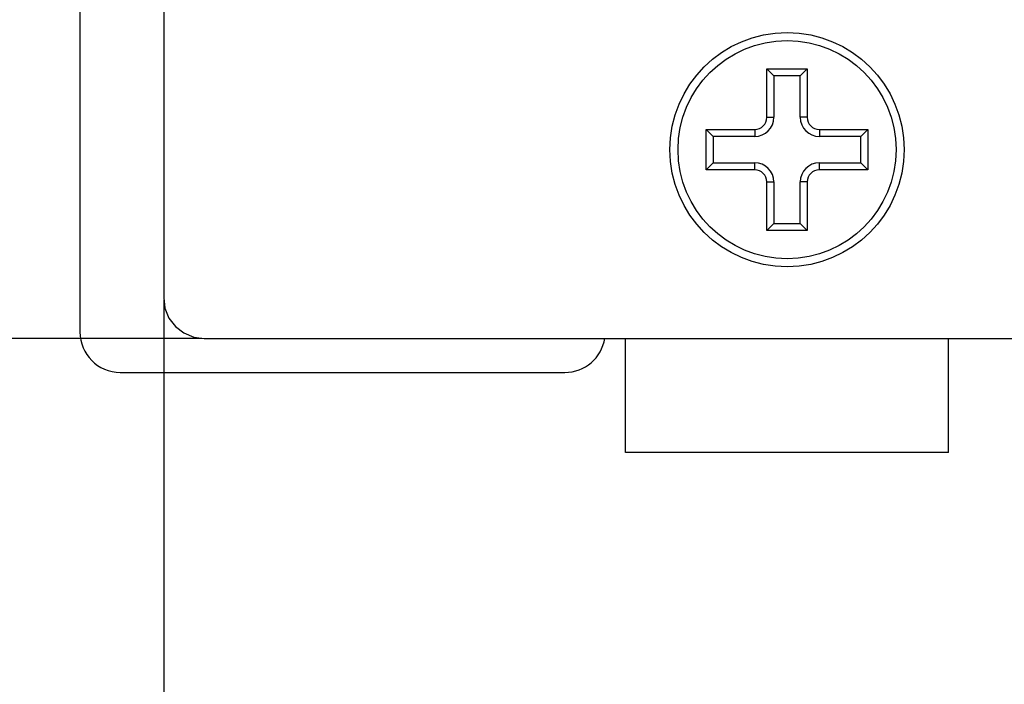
# Model space of a CAD drawing. Header units: millimetres. Extents: x -16 to 538, y -56 to 87.
# Tile 4 of 162: x 374 to 398, y -25 to -9. Entities that reach past the tile are written whole.
import ezdxf

# ---------------------------------------------------------------- set-up
doc = ezdxf.new("R2010")
doc.units = ezdxf.units.MM
doc.header["$LTSCALE"] = 1.21
doc.header["$MEASUREMENT"] = 0
doc.header["$PDMODE"] = 3
doc.header["$PDSIZE"] = 0.3125
doc.layers.get('0').update_dxf_attribs({"linetype": 'CONTINUOUS'})
doc.layers.get('DEFPOINTS').update_dxf_attribs({"linetype": 'CONTINUOUS'})
doc.layers.add('Dim', color=3, linetype='CONTINUOUS', lineweight=25)
doc.styles.get("Standard").update_dxf_attribs({"font": 'txt', "width": 0.8})
doc.dimstyles.get("Standard").update_dxf_attribs({"dimtxt": 0.15625, "dimasz": 0.1875, "dimexe": 0.125, "dimexo": 0.0625, "dimgap": 0.09, "dimtad": 0, "dimtih": 1, "dimtoh": 1, "dimzin": 4, "dimdsep": 46, "dimtxsty": 'STANDARD', "dimblk": '_FILLED', "dimblk1": '_FILLED', "dimblk2": '_FILLED', "dimcen": 0.09, "dimazin": 1, "dimtp": 0.01, "dimtm": 0.01, "dimtfac": 1, "dimtofl": 0, "dimtmove": 0, "dimatfit": 3, "dimldrblk": '_FILLED', "dimfxl": 1, "dimtolj": 1, "dimtzin": 4, "dimarcsym": 0})

# ---------------------------------------------------------------- blocks, each defined once
blk = doc.blocks.new('_FILLED')
at = {"color": 0, "linetype": 'ByBlock'}
blk.add_solid([(0, 0), (-1, 0.1667), (-1, -0.1667)], dxfattribs=at)
blk = doc.blocks.new('*D26')
at = {"color": 0, "linetype": 'ByBlock', "lineweight": -2}
for p, q in [((377.151, -15.755), (377.151, -54.304)), ((483.159, -15.755), (483.159, -54.304)), ((377.151, -54.179), (426.065, -54.179)), ((483.159, -54.179), (434.245, -54.179))]:
    blk.add_line(p, q, dxfattribs=at)
at = {"layer": 'DEFPOINTS', "color": 0, "linetype": 'ByBlock'}
for p in [(377.151, -15.693), (483.159, -15.693)]:
    blk.add_point(p, dxfattribs=at)
at = {"color": 0, "linetype": 'ByBlock', "lineweight": -2, "xscale": 2.54, "yscale": 2.54, "zscale": 2.54, "rotation": 180}
blk.add_blockref('_FILLED', (377.151, -54.179), dxfattribs=at)
at = {"color": 0, "linetype": 'ByBlock', "lineweight": -2, "xscale": 2.54, "yscale": 2.54, "zscale": 2.54}
blk.add_blockref('_FILLED', (483.159, -54.179), dxfattribs=at)
at = {"color": 0, "linetype": 'ByBlock', "lineweight": -2, "insert": (430.155, -54.179), "char_height": 2.5, "attachment_point": 5}
blk.add_mtext('\\A1;106.01', dxfattribs=at)
blk = doc.blocks.new('*D30')
at = {"color": 0, "linetype": 'ByBlock', "lineweight": -2}
for p, q in [((378.088, 56.308), (320.056, 56.308)), ((320.181, 56.308), (320.181, 22.727)), ((320.181, -16.701), (320.181, 16.88)), ((378.088, -16.701), (320.056, -16.701))]:
    blk.add_line(p, q, dxfattribs=at)
at = {"layer": 'DEFPOINTS', "color": 0, "linetype": 'ByBlock'}
for p in [(378.151, 56.308), (378.151, -16.701)]:
    blk.add_point(p, dxfattribs=at)
at = {"color": 0, "linetype": 'ByBlock', "lineweight": -2, "xscale": 2.54, "yscale": 2.54, "zscale": 2.54}
for p, rotation in [((320.181, 56.308), 90), ((320.181, -16.701), 270)]:
    blk.add_blockref('_FILLED', p, dxfattribs=dict(at, rotation=rotation))
at = {"color": 0, "linetype": 'ByBlock', "lineweight": -2, "insert": (320.181, 19.803), "char_height": 2.5, "attachment_point": 5, "rotation": 90}
blk.add_mtext('\\A1;73.0', dxfattribs=at)

msp = doc.modelspace()

# ---------------------------------------------------------------- linework, layer by layer
at = {"color": 7, "linetype": 'Continuous'}
for p, q in [((375.071, 55.459), (375.071, -16.541)), ((377.142, 55.308), (377.151, -15.693)), ((392.081, -10.027), (392.255, -10.202)), ((392.081, -11.227), (392.081, -10.027)), ((392.081, -10.027), (393.081, -10.027)), ((392.255, -10.202), (392.255, -11.227)), ((392.907, -10.202), (392.255, -10.202)), ((393.081, -10.027), (392.907, -10.202)), ((392.907, -11.227), (392.907, -10.202)), ((393.081, -10.027), (393.081, -11.227)), ((392.081, -11.227), (392.255, -11.227)), ((393.081, -11.227), (392.907, -11.227)), ((390.581, -12.527), (390.581, -11.527)), ((390.581, -11.527), (390.755, -11.702)), ((390.581, -11.527), (391.781, -11.527)), ((391.781, -11.527), (391.781, -11.702)), ((393.381, -11.527), (393.381, -11.702)), ((393.381, -11.527), (394.581, -11.527)), ((394.581, -11.527), (394.407, -11.702)), ((394.581, -11.527), (394.581, -12.527)), ((390.755, -11.702), (390.755, -12.353)), ((391.781, -11.702), (390.755, -11.702)), ((394.407, -11.702), (393.381, -11.702)), ((394.407, -12.353), (394.407, -11.702)), ((390.581, -12.527), (390.755, -12.353)), ((390.755, -12.353), (391.781, -12.353)), ((391.781, -12.527), (391.781, -12.353)), ((393.381, -12.527), (393.381, -12.353)), ((393.381, -12.353), (394.407, -12.353)), ((394.581, -12.527), (394.407, -12.353)), ((391.781, -12.527), (390.581, -12.527)), ((394.581, -12.527), (393.381, -12.527)), ((392.081, -14.027), (392.081, -12.827)), ((392.081, -12.827), (392.255, -12.827)), ((392.255, -12.827), (392.255, -13.853)), ((392.907, -13.853), (392.907, -12.827)), ((393.081, -12.827), (392.907, -12.827)), ((393.081, -12.827), (393.081, -14.027)), ((392.081, -14.027), (392.255, -13.853)), ((392.255, -13.853), (392.907, -13.853)), ((393.081, -14.027), (392.907, -13.853)), ((393.081, -14.027), (392.081, -14.027)), ((377.151, -15.693), (377.176, -15.954)), ((377.176, -15.954), (377.277, -16.197)), ((377.277, -16.197), (377.438, -16.406)), ((377.438, -16.406), (377.646, -16.566)), ((377.646, -16.566), (377.89, -16.667)), ((377.89, -16.667), (378.151, -16.701)), ((378.151, -16.701), (455.654, -16.693)), ((388.581, -19.527), (388.581, -16.7)), ((396.581, -19.527), (396.581, -16.699)), ((376.071, -17.541), (387.081, -17.541)), ((396.581, -19.527), (388.581, -19.527))]:
    msp.add_line(p, q, dxfattribs=at)
for radius in [2.9, 2.7]:
    msp.add_circle((392.581, -12.027), radius, dxfattribs=at)
for centre, radius, start, end in [((391.781, -11.227), 0.474, 270, 360), ((391.781, -11.227), 0.3, 270, 360), ((393.381, -11.227), 0.474, 180, 270), ((393.381, -11.227), 0.3, 180, 270), ((391.781, -12.827), 0.474, 0, 90), ((393.381, -12.827), 0.474, 90, 180), ((391.781, -12.827), 0.3, 0, 90), ((393.381, -12.827), 0.3, 90, 180), ((376.071, -16.541), 1, 180, 270), ((387.081, -16.541), 1, 270, 350.8728)]:
    msp.add_arc(centre, radius, start, end, dxfattribs=at)

# ---------------------------------------------------------------- dimensions: what is measured, and where the dimension line sits
at = {"layer": 'Dim'}
dim = msp.add_linear_dim(base=(320.181, -16.701), p1=(378.151, 56.308), p2=(378.151, -16.701), angle=90, dimstyle='STANDARD', override={"dimtxt": 2.5, "dimasz": 2.54, "dimtih": 0, "dimtoh": 0, "dimdec": 1, "dimzin": 0, "dimcen": 0.198, "dimadec": 0, "dimazin": 0, "dimtp": 0, "dimtm": 0, "dimtdec": 4, "dimtzin": 0}, dxfattribs=at)
dim.commit()
dim.dimension.update_dxf_attribs({"geometry": '*D30', "text_midpoint": (320.181, 19.803)})
dim = msp.add_linear_dim(base=(483.159, -54.179), p1=(377.151, -15.693), p2=(483.159, -15.693), dimstyle='STANDARD', override={"dimtxt": 2.5, "dimasz": 2.54, "dimtih": 0, "dimtoh": 0, "dimzin": 0, "dimcen": 0.198, "dimadec": 0, "dimazin": 0, "dimtp": 0, "dimtm": 0, "dimtdec": 4, "dimtzin": 0}, dxfattribs=at)
dim.commit()
dim.dimension.update_dxf_attribs({"geometry": '*D26', "text_midpoint": (430.155, -54.179)})

doc.saveas('drawing.dxf')
